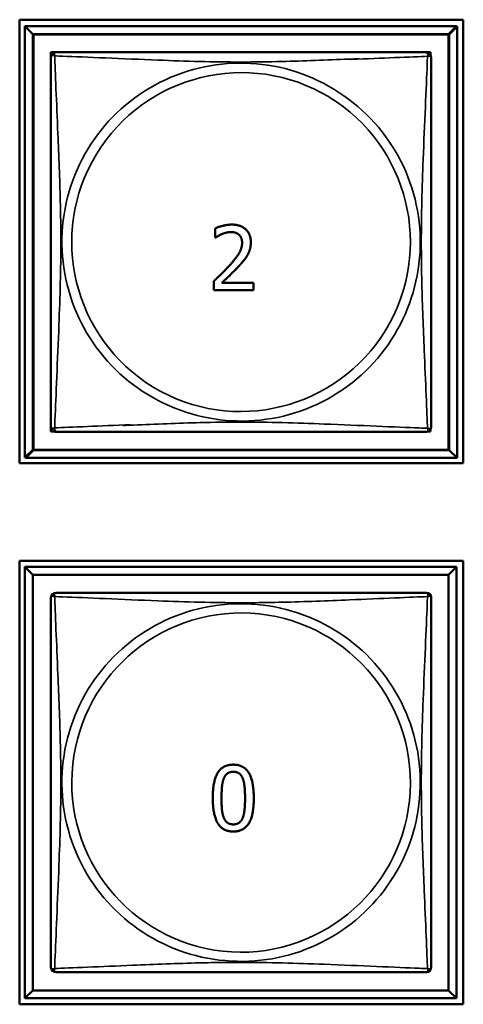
# Model space of a CAD drawing. Header units: inches. Extents: x -32 to 29.2, y -14.4 to 22.6.
# Tile 209 of 256: x -3.01 to -2.458, y -4.208 to -2.982. Entities that reach past the tile are written whole.
import ezdxf

# ---------------------------------------------------------------- set-up
doc = ezdxf.new("R2010")
doc.units = ezdxf.units.IN
doc.header["$MEASUREMENT"] = 0
doc.layers.add('Visible (ANSI)', color=7, linetype='Continuous', lineweight=50)
doc.layers.add('Visible Narrow (ANSI)', color=7, linetype='Continuous', lineweight=35)

msp = doc.modelspace()

# ---------------------------------------------------------------- linework, layer by layer
at = {"layer": 'Visible (ANSI)'}
for p, q in [((-3.0103, -3.534), (-3.0103, -2.9816)), ((-3.0103, -2.9816), (-2.4578, -2.9816)), ((-3.0037, -2.9896), (-2.4663, -2.9896)), ((-2.9939, -2.9994), (-3.0037, -2.9896)), ((-3.0037, -3.527), (-3.0037, -2.9896)), ((-2.4663, -2.9896), (-2.4762, -2.9994)), ((-2.4654, -2.9901), (-2.4753, -3)), ((-2.4663, -2.9896), (-2.4663, -2.9901)), ((-2.4663, -2.9901), (-2.4654, -2.9901)), ((-2.4654, -2.9901), (-2.4654, -3.5275)), ((-2.4578, -2.9816), (-2.4578, -3.534)), ((-2.9939, -2.9994), (-2.4762, -2.9994)), ((-2.9939, -3.5172), (-2.9939, -2.9994)), ((-2.993, -3), (-2.4753, -3)), ((-2.993, -3.5177), (-2.993, -3)), ((-2.4762, -2.9994), (-2.4762, -3.5172)), ((-2.4753, -3), (-2.4753, -3.5177)), ((-2.9713, -3.0279), (-2.9713, -3.0221)), ((-2.9713, -3.0221), (-2.9655, -3.0221)), ((-2.5046, -3.0221), (-2.4988, -3.0221)), ((-2.4988, -3.0221), (-2.4988, -3.0254)), ((-2.7668, -3.253), (-2.7668, -3.2416)), ((-2.7662, -3.253), (-2.7668, -3.253)), ((-2.7685, -3.3185), (-2.7685, -3.3071)), ((-2.7584, -3.3092), (-2.7191, -3.3092)), ((-2.7191, -3.3092), (-2.7191, -3.3185)), ((-2.7191, -3.3185), (-2.7685, -3.3185)), ((-2.9713, -3.4945), (-2.9713, -3.4887)), ((-2.9669, -3.4945), (-2.9713, -3.4945)), ((-2.4988, -3.4945), (-2.5013, -3.4945)), ((-2.4988, -3.4923), (-2.4988, -3.4945)), ((-2.9939, -3.5172), (-3.0037, -3.527)), ((-2.993, -3.5177), (-3.0028, -3.5275)), ((-2.4762, -3.5172), (-2.9939, -3.5172)), ((-2.4753, -3.5177), (-2.993, -3.5177)), ((-2.4753, -3.5177), (-2.4654, -3.5275)), ((-3.0028, -3.527), (-3.0037, -3.527)), ((-3.0028, -3.5275), (-3.0028, -3.527)), ((-2.4654, -3.5275), (-3.0028, -3.5275)), ((-2.4578, -3.534), (-3.0103, -3.534)), ((-3.0103, -4.208), (-3.0103, -3.6556)), ((-3.0103, -3.6556), (-2.4578, -3.6556)), ((-3.0037, -3.6631), (-2.4663, -3.6631)), ((-2.9939, -3.6729), (-3.0037, -3.6631)), ((-3.0037, -4.2005), (-3.0037, -3.6631)), ((-2.4663, -3.6631), (-2.4762, -3.6729)), ((-2.4663, -3.6631), (-2.4663, -4.2005)), ((-2.4578, -3.6556), (-2.4578, -4.208)), ((-2.9939, -3.6729), (-2.4762, -3.6729)), ((-2.9939, -4.1907), (-2.9939, -3.6729)), ((-2.4762, -3.6729), (-2.4762, -4.1907)), ((-2.9939, -4.1907), (-3.0037, -4.2005)), ((-2.4762, -4.1907), (-2.9939, -4.1907)), ((-2.4762, -4.1907), (-2.4663, -4.2005)), ((-2.4663, -4.2005), (-3.0037, -4.2005)), ((-2.4578, -4.208), (-3.0103, -4.208))]:
    msp.add_line(p, q, dxfattribs=at)
for centre, start, end in [((-2.9654, -3.028), 90, 180), ((-2.5047, -3.028), 53.6005, 90), ((-2.5038, -3.0285), 0, 63.9267), ((-2.9654, -3.4886), 180, 243.9267), ((-2.9644, -3.4892), 233.6005, 270), ((-2.5038, -3.4892), 270, 360), ((-2.9654, -3.7015), 90, 180), ((-2.5047, -3.7015), 82.4512, 90), ((-2.5038, -3.7015), 0, 90), ((-2.9654, -4.1621), 180, 270), ((-2.9644, -4.1622), 262.4512, 270), ((-2.5038, -4.1622), 270, 360)]:
    msp.add_arc(centre, 0.00591, start, end, dxfattribs=at)
for points in [[(-2.9713, -3.028), (-2.9713, -3.0286), (-2.9713, -3.0313), (-2.9713, -3.0357), (-2.9713, -3.0438), (-2.9713, -3.0577), (-2.9713, -3.0739), (-2.9713, -3.09), (-2.9713, -3.1082), (-2.9713, -3.1268), (-2.9713, -3.1532), (-2.9713, -3.1805), (-2.9713, -3.2075), (-2.9713, -3.2244), (-2.9713, -3.2414), (-2.9713, -3.2583), (-2.9713, -3.2921), (-2.9713, -3.326), (-2.9713, -3.3597), (-2.9713, -3.4017), (-2.9713, -3.4456), (-2.9713, -3.4712), (-2.9713, -3.4813), (-2.9713, -3.4877), (-2.9713, -3.4886)], [(-2.5047, -3.0221), (-2.5053, -3.0221), (-2.508, -3.0221), (-2.5124, -3.0221), (-2.5205, -3.0221), (-2.5345, -3.0221), (-2.5506, -3.0221), (-2.5667, -3.0221), (-2.5849, -3.0221), (-2.6036, -3.0221), (-2.6299, -3.0221), (-2.6572, -3.0221), (-2.6843, -3.0221), (-2.7012, -3.0221), (-2.7181, -3.0221), (-2.735, -3.0221), (-2.7689, -3.0221), (-2.8027, -3.0221), (-2.8364, -3.0221), (-2.8784, -3.0221), (-2.9224, -3.0221), (-2.9479, -3.0221), (-2.958, -3.0221), (-2.9644, -3.0221), (-2.9654, -3.0221)], [(-2.4979, -3.4892), (-2.4979, -3.4886), (-2.4979, -3.4859), (-2.4979, -3.4815), (-2.4979, -3.4733), (-2.4979, -3.4594), (-2.4979, -3.4433), (-2.4979, -3.4271), (-2.4979, -3.4089), (-2.4979, -3.3903), (-2.4979, -3.364), (-2.4979, -3.3367), (-2.4979, -3.3096), (-2.4979, -3.2927), (-2.4979, -3.2758), (-2.4979, -3.2588), (-2.4979, -3.225), (-2.4979, -3.1911), (-2.4979, -3.1574), (-2.4979, -3.1154), (-2.4979, -3.0715), (-2.4979, -3.0459), (-2.4979, -3.0359), (-2.4979, -3.0295), (-2.4979, -3.0285)], [(-2.9644, -3.4951), (-2.9639, -3.4951), (-2.9611, -3.4951), (-2.9567, -3.4951), (-2.9486, -3.4951), (-2.9347, -3.4951), (-2.9186, -3.4951), (-2.9024, -3.4951), (-2.8842, -3.4951), (-2.8656, -3.4951), (-2.8392, -3.4951), (-2.812, -3.4951), (-2.7849, -3.4951), (-2.768, -3.4951), (-2.751, -3.4951), (-2.7341, -3.4951), (-2.7003, -3.4951), (-2.6664, -3.4951), (-2.6327, -3.4951), (-2.5907, -3.4951), (-2.5468, -3.4951), (-2.5212, -3.4951), (-2.5112, -3.4951), (-2.5048, -3.4951), (-2.5038, -3.4951)], [(-2.9713, -3.7015), (-2.9713, -3.7021), (-2.9713, -3.7048), (-2.9713, -3.7092), (-2.9713, -3.7173), (-2.9713, -3.7312), (-2.9713, -3.7474), (-2.9713, -3.7635), (-2.9713, -3.7817), (-2.9713, -3.8003), (-2.9713, -3.8267), (-2.9713, -3.854), (-2.9713, -3.881), (-2.9713, -3.8979), (-2.9713, -3.9149), (-2.9713, -3.9318), (-2.9713, -3.9656), (-2.9713, -3.9995), (-2.9713, -4.0332), (-2.9713, -4.0752), (-2.9713, -4.1191), (-2.9713, -4.1447), (-2.9713, -4.1548), (-2.9713, -4.1612), (-2.9713, -4.1621)], [(-2.5047, -3.6956), (-2.5053, -3.6956), (-2.508, -3.6956), (-2.5124, -3.6956), (-2.5205, -3.6956), (-2.5345, -3.6956), (-2.5506, -3.6956), (-2.5667, -3.6956), (-2.5849, -3.6956), (-2.6036, -3.6956), (-2.6299, -3.6956), (-2.6572, -3.6956), (-2.6843, -3.6956), (-2.7012, -3.6956), (-2.7181, -3.6956), (-2.735, -3.6956), (-2.7689, -3.6956), (-2.8027, -3.6956), (-2.8364, -3.6956), (-2.8784, -3.6956), (-2.9224, -3.6956), (-2.9479, -3.6956), (-2.958, -3.6956), (-2.9644, -3.6956), (-2.9654, -3.6956)], [(-2.4979, -4.1622), (-2.4979, -4.1616), (-2.4979, -4.1589), (-2.4979, -4.1545), (-2.4979, -4.1463), (-2.4979, -4.1324), (-2.4979, -4.1163), (-2.4979, -4.1001), (-2.4979, -4.0819), (-2.4979, -4.0633), (-2.4979, -4.037), (-2.4979, -4.0097), (-2.4979, -3.9826), (-2.4979, -3.9657), (-2.4979, -3.9488), (-2.4979, -3.9318), (-2.4979, -3.898), (-2.4979, -3.8641), (-2.4979, -3.8304), (-2.4979, -3.7884), (-2.4979, -3.7445), (-2.4979, -3.7189), (-2.4979, -3.7089), (-2.4979, -3.7025), (-2.4979, -3.7015)], [(-2.9644, -4.1681), (-2.9639, -4.1681), (-2.9611, -4.1681), (-2.9567, -4.1681), (-2.9486, -4.1681), (-2.9347, -4.1681), (-2.9186, -4.1681), (-2.9024, -4.1681), (-2.8842, -4.1681), (-2.8656, -4.1681), (-2.8392, -4.1681), (-2.812, -4.1681), (-2.7849, -4.1681), (-2.768, -4.1681), (-2.751, -4.1681), (-2.7341, -4.1681), (-2.7003, -4.1681), (-2.6664, -4.1681), (-2.6327, -4.1681), (-2.5907, -4.1681), (-2.5468, -4.1681), (-2.5212, -4.1681), (-2.5112, -4.1681), (-2.5048, -4.1681), (-2.5038, -4.1681)]]:
    msp.add_open_spline(points, degree=3, knots=[0.325731, 0.325731, 0.325731, 0.325731, 0.404774, 0.404774, 0.404774, 0.550532, 0.550532, 0.550532, 0.69629, 0.69629, 0.69629, 0.902598, 0.902598, 0.902598, 1.03154, 1.03154, 1.03154, 1.289425, 1.289425, 1.289425, 1.610774, 1.610774, 1.610774, 1.73735, 1.73735, 1.73735, 1.73735], dxfattribs=at)
for points, degree in [([(-2.7668, -3.2416), (-2.7635, -3.24), (-2.7516, -3.2368), (-2.7463, -3.2368)], 2), ([(-2.7463, -3.2368), (-2.7351, -3.2368), (-2.7224, -3.2487), (-2.7224, -3.2588)], 2), ([(-2.7584, -3.2486), (-2.7607, -3.2495), (-2.7649, -3.2521), (-2.7662, -3.253)], 2), ([(-2.7471, -3.2461), (-2.7499, -3.2461), (-2.7558, -3.2475), (-2.7584, -3.2486)], 2), ([(-2.7373, -3.2493), (-2.7392, -3.2477), (-2.7441, -3.2461), (-2.7471, -3.2461)], 2), ([(-2.7333, -3.2594), (-2.7333, -3.256), (-2.7354, -3.2509), (-2.7373, -3.2493)], 2), ([(-2.7491, -3.2879), (-2.74, -3.2778), (-2.7333, -3.2658), (-2.7333, -3.2594)], 2), ([(-2.7224, -3.2588), (-2.7224, -3.2635), (-2.7246, -3.2714), (-2.7266, -3.2748)], 2), ([(-2.7266, -3.2748), (-2.7285, -3.2783), (-2.7342, -3.2852), (-2.7373, -3.2885)], 2), ([(-2.7685, -3.3071), (-2.7631, -3.3022), (-2.7537, -3.2929), (-2.7491, -3.2879)], 2), ([(-2.7373, -3.2885), (-2.7423, -3.294), (-2.7547, -3.3058), (-2.7584, -3.3092)], 2), ([(-2.5038, -3.6956), (-2.5039, -3.6956), (-2.5039, -3.6956), (-2.504, -3.6956)], 3), ([(-2.7698, -3.9512), (-2.7698, -3.9295), (-2.7573, -3.9095), (-2.7442, -3.9095)], 2), ([(-2.7442, -3.9095), (-2.7311, -3.9095), (-2.7187, -3.9302), (-2.7187, -3.9511)], 2), ([(-2.7561, -3.9268), (-2.7545, -3.9226), (-2.7487, -3.9184), (-2.7442, -3.9184)], 2), ([(-2.7442, -3.9184), (-2.7397, -3.9184), (-2.7341, -3.9226), (-2.7325, -3.9267)], 2), ([(-2.7589, -3.9512), (-2.7589, -3.9433), (-2.7578, -3.9309), (-2.7561, -3.9268)], 2), ([(-2.7325, -3.9267), (-2.7309, -3.9308), (-2.7296, -3.9429), (-2.7296, -3.9511)], 2), ([(-2.7442, -3.9928), (-2.7574, -3.9928), (-2.7698, -3.9722), (-2.7698, -3.9512)], 2), ([(-2.7562, -3.9753), (-2.7579, -3.9709), (-2.7589, -3.9596), (-2.7589, -3.9512)], 2), ([(-2.7187, -3.9511), (-2.7187, -3.9726), (-2.7312, -3.9928), (-2.7442, -3.9928)], 2), ([(-2.7296, -3.9511), (-2.7296, -3.9593), (-2.7309, -3.9715), (-2.7324, -3.9755)], 2), ([(-2.7442, -3.9839), (-2.7489, -3.9839), (-2.7547, -3.9794), (-2.7562, -3.9753)], 2), ([(-2.7324, -3.9755), (-2.734, -3.9797), (-2.7398, -3.9839), (-2.7442, -3.9839)], 2), ([(-2.9654, -4.168), (-2.9653, -4.168), (-2.9653, -4.168), (-2.9652, -4.168)], 3)]:
    msp.add_open_spline(points, degree=degree, dxfattribs=at)
at = {"layer": 'Visible Narrow (ANSI)'}
for centre, radius, start, end in [((-2.735, -3.2583), 0.2227, 58.6269, 238.9003), ((-2.7341, -3.2588), 0.2113, 58.9077, 238.6195), ((-2.7341, -3.2588), 0.2227, 238.6269, 58.9003), ((-2.735, -3.2583), 0.2113, 238.9077, 58.6195), ((-2.735, -3.9318), 0.2227, 86.6596, 266.8938), ((-2.7341, -3.9318), 0.2227, 266.6596, 86.8938), ((-2.7341, -3.9318), 0.2113, 86.9001, 266.6533), ((-2.735, -3.9318), 0.2113, 266.9001, 86.6533)]:
    msp.add_arc(centre, radius, start, end, dxfattribs=at)
for points, knots in [([(-2.9713, -3.028), (-2.9713, -3.0279), (-2.9713, -3.0278), (-2.9712, -3.0275), (-2.9712, -3.0273), (-2.971, -3.027), (-2.9709, -3.0269), (-2.9708, -3.0268), (-2.9707, -3.0267), (-2.9705, -3.0265), (-2.9703, -3.0265), (-2.9697, -3.0263), (-2.9693, -3.0262), (-2.9681, -3.0263), (-2.9675, -3.0264), (-2.9667, -3.0266)], [-0.0844808, -0.0844808, -0.0844808, -0.0844808, -0.06943799, -0.06943799, -0.05587828, -0.05587828, -0.04740346, -0.04740346, -0.04210669, -0.04210669, -0.03151317, -0.03151317, -0.01456352, -0.01456352, 0.00026741, 0.00026741, 0.00026741, 0.00026741]), ([(-2.9667, -3.0266), (-2.9669, -3.0258), (-2.967, -3.0252), (-2.9671, -3.0241), (-2.9671, -3.0236), (-2.9669, -3.023), (-2.9668, -3.0228), (-2.9666, -3.0226), (-2.9666, -3.0225), (-2.9664, -3.0224), (-2.9663, -3.0223), (-2.966, -3.0222), (-2.9659, -3.0221), (-2.9656, -3.0221), (-2.9654, -3.0221), (-2.9654, -3.0221)], [-0.00026741, -0.00026741, -0.00026741, -0.00026741, 0.01456352, 0.01456352, 0.03151317, 0.03151317, 0.04210669, 0.04210669, 0.04740346, 0.04740346, 0.05587828, 0.05587828, 0.06943799, 0.06943799, 0.0844808, 0.0844808, 0.0844808, 0.0844808]), ([(-2.9667, -3.49), (-2.9666, -3.4871), (-2.9665, -3.4836), (-2.9663, -3.4796), (-2.9652, -3.452), (-2.9631, -3.405), (-2.9614, -3.3615), (-2.96, -3.3266), (-2.959, -3.2924), (-2.959, -3.2583), (-2.959, -3.2413), (-2.9593, -3.2242), (-2.9597, -3.207), (-2.9604, -3.1795), (-2.9615, -3.1514), (-2.9627, -3.1237), (-2.9635, -3.1042), (-2.9643, -3.0848), (-2.9651, -3.0676), (-2.9658, -3.0504), (-2.9664, -3.0354), (-2.9667, -3.0266)], [-1.657319, -1.657319, -1.657319, -1.657319, -1.610774, -1.610774, -1.610774, -1.289425, -1.289425, -1.289425, -1.03154, -1.03154, -1.03154, -0.902598, -0.902598, -0.902598, -0.69629, -0.69629, -0.69629, -0.550532, -0.550532, -0.550532, -0.405761, -0.405761, -0.405761, -0.405761]), ([(-2.9667, -3.0266), (-2.9639, -3.0267), (-2.9604, -3.0269), (-2.9564, -3.027), (-2.9288, -3.0281), (-2.8817, -3.0302), (-2.8382, -3.0319), (-2.8033, -3.0333), (-2.7691, -3.0343), (-2.735, -3.0343), (-2.718, -3.0343), (-2.701, -3.0341), (-2.6838, -3.0336), (-2.6563, -3.033), (-2.6282, -3.0318), (-2.6005, -3.0307), (-2.5961, -3.0305), (-2.5918, -3.0303), (-2.5875, -3.0301)], [-1.6573193, -1.6573193, -1.6573193, -1.6573193, -1.6107738, -1.6107738, -1.6107738, -1.2894252, -1.2894252, -1.2894252, -1.0315402, -1.0315402, -1.0315402, -0.9025977, -0.9025977, -0.9025977, -0.6962896, -0.6962896, -0.6962896, -0.6637996, -0.6637996, -0.6637996, -0.6637996]), ([(-2.5966, -3.0311), (-2.5781, -3.0303), (-2.5598, -3.0295), (-2.5434, -3.0288), (-2.5262, -3.0281), (-2.5113, -3.0275), (-2.5024, -3.0272)], [-0.6889079, -0.6889079, -0.6889079, -0.6889079, -0.5505317, -0.5505317, -0.5505317, -0.4057611, -0.4057611, -0.4057611, -0.4057611]), ([(-2.5024, -3.0272), (-2.5026, -3.03), (-2.5027, -3.0335), (-2.5028, -3.0375), (-2.5039, -3.0651), (-2.5061, -3.1121), (-2.5078, -3.1557), (-2.5091, -3.1906), (-2.5101, -3.2248), (-2.5101, -3.2588), (-2.5101, -3.2759), (-2.5099, -3.2929), (-2.5095, -3.3101), (-2.5088, -3.3376), (-2.5077, -3.3657), (-2.5065, -3.3934), (-2.5057, -3.4129), (-2.5048, -3.4323), (-2.5041, -3.4496), (-2.5034, -3.4668), (-2.5028, -3.4817), (-2.5024, -3.4905)], [-1.657319, -1.657319, -1.657319, -1.657319, -1.610774, -1.610774, -1.610774, -1.289425, -1.289425, -1.289425, -1.03154, -1.03154, -1.03154, -0.902598, -0.902598, -0.902598, -0.69629, -0.69629, -0.69629, -0.550532, -0.550532, -0.550532, -0.405761, -0.405761, -0.405761, -0.405761]), ([(-2.5047, -3.0221), (-2.5046, -3.0221), (-2.5045, -3.0221), (-2.5042, -3.0221), (-2.504, -3.0222), (-2.5038, -3.0223), (-2.5037, -3.0224), (-2.5035, -3.0225), (-2.5034, -3.0226), (-2.5033, -3.0228), (-2.5032, -3.023), (-2.503, -3.0236), (-2.503, -3.024), (-2.503, -3.0246)], [-0.0844808, -0.0844808, -0.0844808, -0.0844808, -0.06943799, -0.06943799, -0.05587828, -0.05587828, -0.04740346, -0.04740346, -0.04210669, -0.04210669, -0.03151317, -0.03151317, -0.01526957, -0.01526957, -0.01526957, -0.01526957]), ([(-2.5021, -3.0242), (-2.5021, -3.0245), (-2.5021, -3.0248), (-2.5021, -3.0258), (-2.5022, -3.0264), (-2.5024, -3.0272)], [-0.026146, -0.026146, -0.026146, -0.026146, -0.01456352, -0.01456352, 0.00026741, 0.00026741, 0.00026741, 0.00026741]), ([(-2.5024, -3.0272), (-2.5017, -3.027), (-2.501, -3.0268), (-2.4999, -3.0268), (-2.4994, -3.0268), (-2.4988, -3.027), (-2.4987, -3.0271), (-2.4984, -3.0273), (-2.4984, -3.0273), (-2.4982, -3.0275), (-2.4982, -3.0276), (-2.498, -3.0278), (-2.498, -3.028), (-2.4979, -3.0283), (-2.4979, -3.0284), (-2.4979, -3.0285)], [-0.00026741, -0.00026741, -0.00026741, -0.00026741, 0.01456352, 0.01456352, 0.03151317, 0.03151317, 0.04210669, 0.04210669, 0.04740346, 0.04740346, 0.05587828, 0.05587828, 0.06943799, 0.06943799, 0.0844808, 0.0844808, 0.0844808, 0.0844808]), ([(-2.5024, -3.4905), (-2.5053, -3.4904), (-2.5088, -3.4903), (-2.5128, -3.4901), (-2.5404, -3.489), (-2.5874, -3.4869), (-2.6309, -3.4852), (-2.6659, -3.4838), (-2.7, -3.4828), (-2.7341, -3.4828), (-2.7512, -3.4828), (-2.7682, -3.4831), (-2.7854, -3.4835), (-2.8129, -3.4842), (-2.841, -3.4853), (-2.8687, -3.4865), (-2.873, -3.4867), (-2.8774, -3.4869), (-2.8817, -3.487)], [-1.6573193, -1.6573193, -1.6573193, -1.6573193, -1.6107738, -1.6107738, -1.6107738, -1.2894252, -1.2894252, -1.2894252, -1.0315402, -1.0315402, -1.0315402, -0.9025977, -0.9025977, -0.9025977, -0.6962896, -0.6962896, -0.6962896, -0.6637996, -0.6637996, -0.6637996, -0.6637996]), ([(-2.9667, -3.49), (-2.9675, -3.4902), (-2.9681, -3.4903), (-2.9693, -3.4904), (-2.9697, -3.4903), (-2.9703, -3.4901), (-2.9705, -3.49), (-2.9707, -3.4899), (-2.9708, -3.4898), (-2.9709, -3.4897), (-2.971, -3.4896), (-2.9712, -3.4893), (-2.9712, -3.4891), (-2.9713, -3.4888), (-2.9713, -3.4887), (-2.9713, -3.4886)], [-0.00026741, -0.00026741, -0.00026741, -0.00026741, 0.01456352, 0.01456352, 0.03151317, 0.03151317, 0.04210669, 0.04210669, 0.04740346, 0.04740346, 0.05587828, 0.05587828, 0.06943799, 0.06943799, 0.0844808, 0.0844808, 0.0844808, 0.0844808]), ([(-2.967, -3.493), (-2.9671, -3.4927), (-2.9671, -3.4923), (-2.967, -3.4914), (-2.9669, -3.4907), (-2.9667, -3.49)], [-0.026146, -0.026146, -0.026146, -0.026146, -0.01456352, -0.01456352, 0.00026741, 0.00026741, 0.00026741, 0.00026741]), ([(-2.8726, -3.4861), (-2.8911, -3.4869), (-2.9094, -3.4876), (-2.9258, -3.4883), (-2.9429, -3.489), (-2.9579, -3.4896), (-2.9667, -3.49)], [-0.6889079, -0.6889079, -0.6889079, -0.6889079, -0.5505317, -0.5505317, -0.5505317, -0.4057611, -0.4057611, -0.4057611, -0.4057611]), ([(-2.9644, -3.4951), (-2.9645, -3.4951), (-2.9647, -3.4951), (-2.965, -3.495), (-2.9651, -3.495), (-2.9654, -3.4948), (-2.9655, -3.4947), (-2.9657, -3.4946), (-2.9657, -3.4945), (-2.9659, -3.4943), (-2.966, -3.4941), (-2.9661, -3.4936), (-2.9662, -3.4931), (-2.9662, -3.4925)], [-0.0844808, -0.0844808, -0.0844808, -0.0844808, -0.06943799, -0.06943799, -0.05587828, -0.05587828, -0.04740346, -0.04740346, -0.04210669, -0.04210669, -0.03151317, -0.03151317, -0.01526957, -0.01526957, -0.01526957, -0.01526957]), ([(-2.5024, -3.4905), (-2.5022, -3.4913), (-2.5021, -3.4919), (-2.502, -3.4931), (-2.5021, -3.4935), (-2.5023, -3.4941), (-2.5024, -3.4943), (-2.5025, -3.4945), (-2.5026, -3.4946), (-2.5028, -3.4947), (-2.5029, -3.4948), (-2.5031, -3.495), (-2.5033, -3.495), (-2.5036, -3.4951), (-2.5037, -3.4951), (-2.5038, -3.4951)], [-0.00026741, -0.00026741, -0.00026741, -0.00026741, 0.01456352, 0.01456352, 0.03151317, 0.03151317, 0.04210669, 0.04210669, 0.04740346, 0.04740346, 0.05587828, 0.05587828, 0.06943799, 0.06943799, 0.0844808, 0.0844808, 0.0844808, 0.0844808]), ([(-2.4979, -3.4892), (-2.4979, -3.4892), (-2.4979, -3.4894), (-2.498, -3.4897), (-2.498, -3.4899), (-2.4982, -3.4901), (-2.4982, -3.4902), (-2.4984, -3.4904), (-2.4984, -3.4904), (-2.4987, -3.4906), (-2.4988, -3.4907), (-2.4994, -3.4909), (-2.4999, -3.4909), (-2.501, -3.4908), (-2.5017, -3.4907), (-2.5024, -3.4905)], [-0.0844808, -0.0844808, -0.0844808, -0.0844808, -0.06943799, -0.06943799, -0.05587828, -0.05587828, -0.04740346, -0.04740346, -0.04210669, -0.04210669, -0.03151317, -0.03151317, -0.01456352, -0.01456352, 0.00026741, 0.00026741, 0.00026741, 0.00026741]), ([(-2.9713, -3.7015), (-2.9713, -3.7014), (-2.9713, -3.7013), (-2.9712, -3.701), (-2.9712, -3.7008), (-2.971, -3.7005), (-2.9709, -3.7004), (-2.9708, -3.7003), (-2.9707, -3.7002), (-2.9705, -3.7), (-2.9703, -3.7), (-2.9697, -3.6998), (-2.9693, -3.6997), (-2.9681, -3.6998), (-2.9675, -3.6999), (-2.9667, -3.7001)], [-0.0844808, -0.0844808, -0.0844808, -0.0844808, -0.06943799, -0.06943799, -0.05587828, -0.05587828, -0.04740346, -0.04740346, -0.04210669, -0.04210669, -0.03151317, -0.03151317, -0.01456352, -0.01456352, 0.00026741, 0.00026741, 0.00026741, 0.00026741]), ([(-2.9667, -3.7001), (-2.9669, -3.6993), (-2.967, -3.6987), (-2.9671, -3.6976), (-2.9671, -3.6971), (-2.9669, -3.6965), (-2.9668, -3.6963), (-2.9666, -3.6961), (-2.9666, -3.696), (-2.9664, -3.6959), (-2.9663, -3.6958), (-2.966, -3.6957), (-2.9659, -3.6956), (-2.9656, -3.6956), (-2.9654, -3.6956), (-2.9654, -3.6956)], [-0.00026741, -0.00026741, -0.00026741, -0.00026741, 0.01456352, 0.01456352, 0.03151317, 0.03151317, 0.04210669, 0.04210669, 0.04740346, 0.04740346, 0.05587828, 0.05587828, 0.06943799, 0.06943799, 0.0844808, 0.0844808, 0.0844808, 0.0844808]), ([(-2.9667, -4.1635), (-2.9666, -4.1606), (-2.9665, -4.1571), (-2.9663, -4.1531), (-2.9652, -4.1255), (-2.9631, -4.0785), (-2.9614, -4.035), (-2.96, -4.0001), (-2.959, -3.9659), (-2.959, -3.9318), (-2.959, -3.9148), (-2.9593, -3.8977), (-2.9597, -3.8805), (-2.9604, -3.853), (-2.9615, -3.8249), (-2.9627, -3.7972), (-2.9635, -3.7777), (-2.9643, -3.7583), (-2.9651, -3.7411), (-2.9658, -3.7239), (-2.9664, -3.7089), (-2.9667, -3.7001)], [-1.657319, -1.657319, -1.657319, -1.657319, -1.610774, -1.610774, -1.610774, -1.289425, -1.289425, -1.289425, -1.03154, -1.03154, -1.03154, -0.902598, -0.902598, -0.902598, -0.69629, -0.69629, -0.69629, -0.550532, -0.550532, -0.550532, -0.405761, -0.405761, -0.405761, -0.405761]), ([(-2.9667, -3.7001), (-2.9639, -3.7002), (-2.9604, -3.7004), (-2.9564, -3.7005), (-2.9288, -3.7016), (-2.8817, -3.7037), (-2.8382, -3.7054), (-2.8033, -3.7068), (-2.7691, -3.7078), (-2.735, -3.7078), (-2.7306, -3.7078), (-2.7262, -3.7078), (-2.7217, -3.7078)], [-1.6573193, -1.6573193, -1.6573193, -1.6573193, -1.6107738, -1.6107738, -1.6107738, -1.2894252, -1.2894252, -1.2894252, -1.0315402, -1.0315402, -1.0315402, -0.9979959, -0.9979959, -0.9979959, -0.9979959]), ([(-2.722, -3.7078), (-2.709, -3.7077), (-2.696, -3.7075), (-2.6829, -3.7072), (-2.6554, -3.7065), (-2.6272, -3.7054), (-2.5996, -3.7042), (-2.58, -3.7034), (-2.5607, -3.7025), (-2.5434, -3.7018), (-2.5262, -3.7011), (-2.5113, -3.7005), (-2.5024, -3.7002)], [-1.0008712, -1.0008712, -1.0008712, -1.0008712, -0.9025977, -0.9025977, -0.9025977, -0.6962896, -0.6962896, -0.6962896, -0.5505317, -0.5505317, -0.5505317, -0.4057611, -0.4057611, -0.4057611, -0.4057611]), ([(-2.5024, -3.7002), (-2.5026, -3.703), (-2.5027, -3.7065), (-2.5028, -3.7105), (-2.5039, -3.7381), (-2.5061, -3.7851), (-2.5078, -3.8287), (-2.5091, -3.8636), (-2.5101, -3.8978), (-2.5101, -3.9318), (-2.5101, -3.9489), (-2.5099, -3.9659), (-2.5095, -3.9831), (-2.5088, -4.0106), (-2.5077, -4.0387), (-2.5065, -4.0664), (-2.5057, -4.0859), (-2.5048, -4.1053), (-2.5041, -4.1226), (-2.5034, -4.1398), (-2.5028, -4.1547), (-2.5024, -4.1635)], [-1.657319, -1.657319, -1.657319, -1.657319, -1.610774, -1.610774, -1.610774, -1.289425, -1.289425, -1.289425, -1.03154, -1.03154, -1.03154, -0.902598, -0.902598, -0.902598, -0.69629, -0.69629, -0.69629, -0.550532, -0.550532, -0.550532, -0.405761, -0.405761, -0.405761, -0.405761]), ([(-2.5047, -3.6956), (-2.5046, -3.6956), (-2.5045, -3.6956), (-2.5043, -3.6956), (-2.5043, -3.6956), (-2.5042, -3.6956)], [-0.0844808, -0.0844808, -0.0844808, -0.0844808, -0.06943799, -0.06943799, -0.06609251, -0.06609251, -0.06609251, -0.06609251]), ([(-2.5038, -3.6956), (-2.5037, -3.6956), (-2.5036, -3.6956), (-2.5033, -3.6957), (-2.5031, -3.6957), (-2.5029, -3.6959), (-2.5028, -3.6959), (-2.5026, -3.6961), (-2.5025, -3.6962), (-2.5024, -3.6964), (-2.5023, -3.6966), (-2.5021, -3.6971), (-2.502, -3.6976), (-2.5021, -3.6988), (-2.5022, -3.6994), (-2.5024, -3.7002)], [-0.0844808, -0.0844808, -0.0844808, -0.0844808, -0.06943799, -0.06943799, -0.05587828, -0.05587828, -0.04740346, -0.04740346, -0.04210669, -0.04210669, -0.03151317, -0.03151317, -0.01456352, -0.01456352, 0.00026741, 0.00026741, 0.00026741, 0.00026741]), ([(-2.5024, -3.7002), (-2.5017, -3.7), (-2.501, -3.6998), (-2.4999, -3.6998), (-2.4994, -3.6998), (-2.4988, -3.7), (-2.4987, -3.7001), (-2.4984, -3.7003), (-2.4984, -3.7003), (-2.4982, -3.7005), (-2.4982, -3.7006), (-2.498, -3.7008), (-2.498, -3.701), (-2.4979, -3.7013), (-2.4979, -3.7014), (-2.4979, -3.7015)], [-0.00026741, -0.00026741, -0.00026741, -0.00026741, 0.01456352, 0.01456352, 0.03151317, 0.03151317, 0.04210669, 0.04210669, 0.04740346, 0.04740346, 0.05587828, 0.05587828, 0.06943799, 0.06943799, 0.0844808, 0.0844808, 0.0844808, 0.0844808]), ([(-2.7472, -4.1558), (-2.7602, -4.1559), (-2.7732, -4.1561), (-2.7863, -4.1564), (-2.8138, -4.1571), (-2.8419, -4.1583), (-2.8696, -4.1594), (-2.8891, -4.1603), (-2.9085, -4.1611), (-2.9258, -4.1618), (-2.9429, -4.1625), (-2.9579, -4.1631), (-2.9667, -4.1635)], [-1.0008712, -1.0008712, -1.0008712, -1.0008712, -0.9025977, -0.9025977, -0.9025977, -0.6962896, -0.6962896, -0.6962896, -0.5505317, -0.5505317, -0.5505317, -0.4057611, -0.4057611, -0.4057611, -0.4057611]), ([(-2.5024, -4.1635), (-2.5053, -4.1634), (-2.5088, -4.1633), (-2.5128, -4.1631), (-2.5404, -4.162), (-2.5874, -4.1599), (-2.6309, -4.1582), (-2.6659, -4.1568), (-2.7, -4.1558), (-2.7341, -4.1558), (-2.7386, -4.1558), (-2.743, -4.1559), (-2.7474, -4.1559)], [-1.6573193, -1.6573193, -1.6573193, -1.6573193, -1.6107738, -1.6107738, -1.6107738, -1.2894252, -1.2894252, -1.2894252, -1.0315402, -1.0315402, -1.0315402, -0.9979959, -0.9979959, -0.9979959, -0.9979959]), ([(-2.9667, -4.1635), (-2.9675, -4.1637), (-2.9681, -4.1638), (-2.9693, -4.1639), (-2.9697, -4.1638), (-2.9703, -4.1636), (-2.9705, -4.1635), (-2.9707, -4.1634), (-2.9708, -4.1633), (-2.9709, -4.1632), (-2.971, -4.1631), (-2.9712, -4.1628), (-2.9712, -4.1626), (-2.9713, -4.1623), (-2.9713, -4.1622), (-2.9713, -4.1621)], [-0.00026741, -0.00026741, -0.00026741, -0.00026741, 0.01456352, 0.01456352, 0.03151317, 0.03151317, 0.04210669, 0.04210669, 0.04740346, 0.04740346, 0.05587828, 0.05587828, 0.06943799, 0.06943799, 0.0844808, 0.0844808, 0.0844808, 0.0844808]), ([(-2.9654, -4.168), (-2.9654, -4.168), (-2.9656, -4.168), (-2.9659, -4.168), (-2.966, -4.1679), (-2.9663, -4.1678), (-2.9664, -4.1677), (-2.9666, -4.1675), (-2.9666, -4.1675), (-2.9668, -4.1673), (-2.9669, -4.1671), (-2.9671, -4.1665), (-2.9671, -4.166), (-2.967, -4.1649), (-2.9669, -4.1642), (-2.9667, -4.1635)], [-0.0844808, -0.0844808, -0.0844808, -0.0844808, -0.06943799, -0.06943799, -0.05587828, -0.05587828, -0.04740346, -0.04740346, -0.04210669, -0.04210669, -0.03151317, -0.03151317, -0.01456352, -0.01456352, 0.00026741, 0.00026741, 0.00026741, 0.00026741]), ([(-2.9644, -4.1681), (-2.9645, -4.1681), (-2.9647, -4.1681), (-2.9649, -4.168), (-2.9649, -4.168), (-2.9649, -4.168)], [-0.0844808, -0.0844808, -0.0844808, -0.0844808, -0.06943799, -0.06943799, -0.06609251, -0.06609251, -0.06609251, -0.06609251]), ([(-2.5024, -4.1635), (-2.5022, -4.1643), (-2.5021, -4.1649), (-2.502, -4.1661), (-2.5021, -4.1665), (-2.5023, -4.1671), (-2.5024, -4.1673), (-2.5025, -4.1675), (-2.5026, -4.1676), (-2.5028, -4.1677), (-2.5029, -4.1678), (-2.5031, -4.168), (-2.5033, -4.168), (-2.5036, -4.1681), (-2.5037, -4.1681), (-2.5038, -4.1681)], [-0.00026741, -0.00026741, -0.00026741, -0.00026741, 0.01456352, 0.01456352, 0.03151317, 0.03151317, 0.04210669, 0.04210669, 0.04740346, 0.04740346, 0.05587828, 0.05587828, 0.06943799, 0.06943799, 0.0844808, 0.0844808, 0.0844808, 0.0844808]), ([(-2.4979, -4.1622), (-2.4979, -4.1622), (-2.4979, -4.1624), (-2.498, -4.1627), (-2.498, -4.1629), (-2.4982, -4.1631), (-2.4982, -4.1632), (-2.4984, -4.1634), (-2.4984, -4.1634), (-2.4987, -4.1636), (-2.4988, -4.1637), (-2.4994, -4.1639), (-2.4999, -4.1639), (-2.501, -4.1638), (-2.5017, -4.1637), (-2.5024, -4.1635)], [-0.0844808, -0.0844808, -0.0844808, -0.0844808, -0.06943799, -0.06943799, -0.05587828, -0.05587828, -0.04740346, -0.04740346, -0.04210669, -0.04210669, -0.03151317, -0.03151317, -0.01456352, -0.01456352, 0.00026741, 0.00026741, 0.00026741, 0.00026741])]:
    msp.add_open_spline(points, degree=3, knots=knots, dxfattribs=at)

doc.saveas('drawing.dxf')
